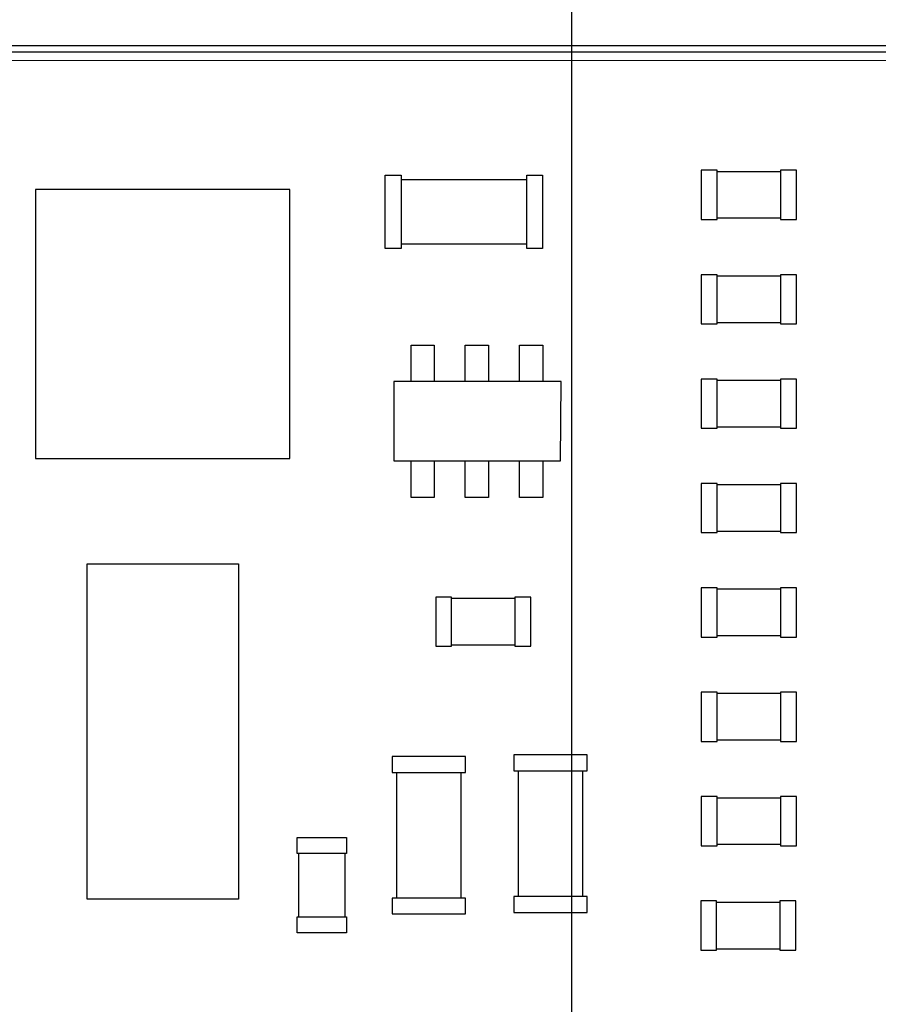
# Model space of a CAD drawing. Header units: millimetres. Extents: x -16 to 538, y -56 to 87.
# Tile 153 of 162: x 441 to 456, y 40 to 57. Entities that reach past the tile are written whole.
import ezdxf

# ---------------------------------------------------------------- set-up
doc = ezdxf.new("R2010")
doc.units = ezdxf.units.MM
doc.header["$LTSCALE"] = 1.21
doc.header["$MEASUREMENT"] = 0
doc.header["$PDMODE"] = 3
doc.header["$PDSIZE"] = 0.3125
doc.layers.get('0').update_dxf_attribs({"linetype": 'CONTINUOUS'})
doc.layers.get('DEFPOINTS').update_dxf_attribs({"linetype": 'CONTINUOUS'})
doc.layers.add('Dim', color=3, linetype='CONTINUOUS', lineweight=25)
doc.styles.get("Standard").update_dxf_attribs({"font": 'txt', "width": 0.8})
doc.dimstyles.get("Standard").update_dxf_attribs({"dimtxt": 0.15625, "dimasz": 0.1875, "dimexe": 0.125, "dimexo": 0.0625, "dimgap": 0.09, "dimtad": 0, "dimtih": 1, "dimtoh": 1, "dimzin": 4, "dimdsep": 46, "dimtxsty": 'STANDARD', "dimblk": '_FILLED', "dimblk1": '_FILLED', "dimblk2": '_FILLED', "dimcen": 0.09, "dimazin": 1, "dimtp": 0.01, "dimtm": 0.01, "dimtfac": 1, "dimtofl": 0, "dimtmove": 0, "dimatfit": 3, "dimldrblk": '_FILLED', "dimfxl": 1, "dimtolj": 1, "dimtzin": 4, "dimarcsym": 0})

# ---------------------------------------------------------------- blocks, each defined once
blk = doc.blocks.new('_FILLED')
at = {"color": 0, "linetype": 'ByBlock'}
blk.add_solid([(0, 0), (-1, 0.1667), (-1, -0.1667)], dxfattribs=at)
blk = doc.blocks.new('*D13')
at = {"color": 0, "linetype": 'ByBlock', "lineweight": -2}
for p, q in [((363.481, 42.948), (363.481, 78.547)), ((489.681, 42.885), (489.681, 78.547)), ((363.481, 78.422), (421.991, 78.422)), ((489.681, 78.422), (431.171, 78.422))]:
    blk.add_line(p, q, dxfattribs=at)
at = {"layer": 'DEFPOINTS', "color": 0, "linetype": 'ByBlock'}
for p in [(363.481, 42.885), (489.681, 42.823)]:
    blk.add_point(p, dxfattribs=at)
at = {"color": 0, "linetype": 'ByBlock', "lineweight": -2, "xscale": 2.54, "yscale": 2.54, "zscale": 2.54, "rotation": 180}
blk.add_blockref('_FILLED', (363.481, 78.422), dxfattribs=at)
at = {"color": 0, "linetype": 'ByBlock', "lineweight": -2, "xscale": 2.54, "yscale": 2.54, "zscale": 2.54}
blk.add_blockref('_FILLED', (489.681, 78.422), dxfattribs=at)
at = {"color": 0, "linetype": 'ByBlock', "lineweight": -2, "insert": (426.581, 78.422), "char_height": 2.5, "attachment_point": 5}
blk.add_mtext('\\A1;126.20', dxfattribs=at)
blk = doc.blocks.new('*D17')
at = {"color": 0, "linetype": 'ByBlock', "lineweight": -2}
for p, q in [((392.581, 37.085), (392.581, 73.098)), ((450.581, 37.085), (450.581, 73.098)), ((392.581, 72.973), (417.824, 72.973)), ((450.581, 72.973), (425.337, 72.973))]:
    blk.add_line(p, q, dxfattribs=at)
at = {"layer": 'DEFPOINTS', "color": 0, "linetype": 'ByBlock'}
for p in [(392.581, 37.023), (450.581, 37.023)]:
    blk.add_point(p, dxfattribs=at)
at = {"color": 0, "linetype": 'ByBlock', "lineweight": -2, "xscale": 2.54, "yscale": 2.54, "zscale": 2.54, "rotation": 180}
blk.add_blockref('_FILLED', (392.581, 72.973), dxfattribs=at)
at = {"color": 0, "linetype": 'ByBlock', "lineweight": -2, "xscale": 2.54, "yscale": 2.54, "zscale": 2.54}
blk.add_blockref('_FILLED', (450.581, 72.973), dxfattribs=at)
at = {"color": 0, "linetype": 'ByBlock', "lineweight": -2, "insert": (421.581, 72.973), "char_height": 2.5, "attachment_point": 5}
blk.add_mtext('\\A1;58.00', dxfattribs=at)

msp = doc.modelspace()

# ---------------------------------------------------------------- linework, layer by layer
at = {"color": 7, "linetype": 'Continuous'}
for p, q in [((436.504, 56.573), (507.711, 56.573)), ((508.421, 56.459), (436.508, 56.459)), ((460.844, 56.317), (439.018, 56.308)), ((447.354, 53.062), (447.354, 54.332)), ((447.354, 54.332), (447.629, 54.332)), ((447.629, 54.332), (447.629, 53.062)), ((449.803, 53.062), (449.803, 54.332)), ((449.803, 54.332), (450.078, 54.332)), ((450.078, 54.332), (450.078, 53.062)), ((452.822, 54.414), (452.822, 53.564)), ((453.097, 54.414), (452.822, 54.414)), ((453.097, 53.564), (453.097, 54.414)), ((454.194, 54.389), (453.097, 54.389)), ((454.194, 54.414), (454.194, 53.564)), ((454.469, 54.414), (454.194, 54.414)), ((454.469, 53.564), (454.469, 54.414)), ((447.629, 54.256), (449.803, 54.256)), ((441.301, 54.08), (441.301, 49.429)), ((445.701, 54.08), (441.301, 54.08)), ((445.701, 49.429), (445.701, 54.08)), ((452.822, 53.564), (453.097, 53.564)), ((453.097, 53.589), (454.194, 53.589)), ((454.194, 53.564), (454.469, 53.564)), ((449.803, 53.138), (447.629, 53.138)), ((447.629, 53.062), (447.354, 53.062)), ((450.078, 53.062), (449.803, 53.062)), ((452.822, 52.608), (452.822, 51.758)), ((453.097, 52.608), (452.822, 52.608)), ((453.097, 51.758), (453.097, 52.608)), ((454.194, 52.583), (453.097, 52.583)), ((454.194, 52.608), (454.194, 51.758)), ((454.469, 52.608), (454.194, 52.608)), ((454.469, 51.758), (454.469, 52.608)), ((453.097, 51.783), (454.194, 51.783)), ((452.822, 51.758), (453.097, 51.758)), ((454.194, 51.758), (454.469, 51.758)), ((447.801, 50.762), (447.801, 51.387)), ((447.801, 51.387), (448.201, 51.387)), ((448.201, 51.387), (448.201, 50.762)), ((448.74, 50.762), (448.74, 51.387)), ((448.74, 51.387), (449.14, 51.387)), ((449.14, 51.387), (449.14, 50.762)), ((449.68, 50.762), (449.68, 51.387)), ((449.68, 51.387), (450.08, 51.387)), ((450.08, 51.387), (450.08, 50.762)), ((447.501, 50.762), (447.501, 49.389)), ((450.401, 50.762), (447.501, 50.762)), ((450.388, 49.389), (450.401, 50.762)), ((452.822, 50.802), (452.822, 49.952)), ((453.097, 50.802), (452.822, 50.802)), ((453.097, 49.952), (453.097, 50.802)), ((454.194, 50.777), (453.097, 50.777)), ((454.194, 50.802), (454.194, 49.952)), ((454.469, 50.802), (454.194, 50.802)), ((454.469, 49.952), (454.469, 50.802)), ((452.822, 49.952), (453.097, 49.952)), ((453.097, 49.977), (454.194, 49.977)), ((454.194, 49.952), (454.469, 49.952)), ((441.301, 49.429), (445.701, 49.429)), ((447.501, 49.389), (450.388, 49.389)), ((447.801, 48.754), (447.801, 49.389)), ((448.201, 49.389), (448.201, 48.754)), ((448.74, 48.754), (448.74, 49.389)), ((449.14, 49.389), (449.14, 48.754)), ((449.68, 48.754), (449.68, 49.389)), ((450.08, 49.389), (450.08, 48.754)), ((452.822, 48.997), (452.822, 48.147)), ((453.097, 48.997), (452.822, 48.997)), ((453.097, 48.147), (453.097, 48.997)), ((454.194, 48.972), (453.097, 48.972)), ((454.194, 48.997), (454.194, 48.147)), ((454.469, 48.997), (454.194, 48.997)), ((454.469, 48.147), (454.469, 48.997)), ((448.201, 48.754), (447.801, 48.754)), ((449.14, 48.754), (448.74, 48.754)), ((450.08, 48.754), (449.68, 48.754)), ((452.822, 48.147), (453.097, 48.147)), ((453.097, 48.172), (454.194, 48.172)), ((454.194, 48.147), (454.469, 48.147)), ((442.195, 41.808), (442.195, 47.608)), ((442.195, 47.608), (444.814, 47.608)), ((444.814, 47.608), (444.814, 41.808)), ((452.822, 47.191), (452.822, 46.341)), ((453.097, 47.191), (452.822, 47.191)), ((453.097, 46.341), (453.097, 47.191)), ((454.194, 47.191), (454.194, 46.341)), ((454.469, 47.191), (454.194, 47.191)), ((454.469, 46.341), (454.469, 47.191)), ((448.227, 47.03), (448.227, 46.18)), ((448.502, 47.03), (448.227, 47.03)), ((448.502, 46.18), (448.502, 47.03)), ((449.599, 47.03), (449.599, 46.18)), ((449.874, 47.03), (449.599, 47.03)), ((449.874, 46.18), (449.874, 47.03)), ((454.194, 47.166), (453.097, 47.166)), ((449.599, 47.005), (448.502, 47.005)), ((452.822, 46.341), (453.097, 46.341)), ((453.097, 46.366), (454.194, 46.366)), ((454.194, 46.341), (454.469, 46.341)), ((448.227, 46.18), (448.502, 46.18)), ((448.502, 46.205), (449.599, 46.205)), ((449.599, 46.18), (449.874, 46.18)), ((452.822, 45.386), (452.822, 44.536)), ((453.097, 45.386), (452.822, 45.386)), ((453.097, 44.536), (453.097, 45.386)), ((454.194, 45.361), (453.097, 45.361)), ((454.194, 45.386), (454.194, 44.536)), ((454.469, 45.386), (454.194, 45.386)), ((454.469, 44.536), (454.469, 45.386)), ((452.822, 44.536), (453.097, 44.536)), ((453.097, 44.561), (454.194, 44.561)), ((454.194, 44.536), (454.469, 44.536)), ((449.58, 44.3), (449.58, 44.025)), ((450.85, 44.3), (449.58, 44.3)), ((450.85, 44.025), (450.85, 44.3)), ((447.475, 44.274), (447.475, 43.999)), ((448.745, 44.274), (447.475, 44.274)), ((448.745, 43.999), (448.745, 44.274)), ((447.475, 43.999), (448.745, 43.999)), ((447.551, 43.999), (447.551, 41.825)), ((448.669, 41.825), (448.669, 43.999)), ((449.58, 44.025), (450.85, 44.025)), ((449.656, 44.025), (449.656, 41.851)), ((450.774, 41.851), (450.774, 44.025)), ((452.822, 43.58), (452.822, 42.73)), ((453.097, 43.58), (452.822, 43.58)), ((453.097, 42.73), (453.097, 43.58)), ((454.194, 43.555), (453.097, 43.555)), ((454.194, 43.58), (454.194, 42.73)), ((454.469, 43.58), (454.194, 43.58)), ((454.469, 42.73), (454.469, 43.58)), ((445.832, 42.596), (445.832, 42.871)), ((445.832, 42.871), (446.682, 42.871)), ((446.682, 42.871), (446.682, 42.596)), ((453.097, 42.755), (454.194, 42.755)), ((446.682, 42.596), (445.832, 42.596)), ((445.857, 41.5), (445.857, 42.596)), ((446.657, 42.596), (446.657, 41.5)), ((452.822, 42.73), (453.097, 42.73)), ((454.194, 42.73), (454.469, 42.73)), ((444.814, 41.808), (442.195, 41.808)), ((447.475, 41.825), (447.475, 41.55)), ((448.745, 41.825), (447.475, 41.825)), ((448.745, 41.55), (448.745, 41.825)), ((449.58, 41.851), (449.58, 41.576)), ((450.85, 41.851), (449.58, 41.851)), ((450.85, 41.576), (450.85, 41.851)), ((452.813, 41.775), (452.813, 40.925)), ((453.088, 41.775), (452.813, 41.775)), ((453.088, 40.925), (453.088, 41.775)), ((454.184, 41.75), (453.088, 41.75)), ((454.184, 41.775), (454.184, 40.925)), ((454.459, 41.775), (454.184, 41.775)), ((454.459, 40.925), (454.459, 41.775)), ((449.58, 41.576), (450.85, 41.576)), ((445.832, 41.225), (445.832, 41.5)), ((445.832, 41.5), (446.682, 41.5)), ((446.682, 41.5), (446.682, 41.225)), ((447.475, 41.55), (448.745, 41.55)), ((446.682, 41.225), (445.832, 41.225)), ((452.813, 40.925), (453.088, 40.925)), ((453.088, 40.95), (454.184, 40.95)), ((454.184, 40.925), (454.459, 40.925))]:
    msp.add_line(p, q, dxfattribs=at)

# ---------------------------------------------------------------- dimensions: what is measured, and where the dimension line sits
at = {"layer": 'Dim'}
for base, p1, p2, picture, middle in [((489.681, 78.422), (363.481, 42.885), (489.681, 42.823), '*D13', (426.581, 78.422)), ((450.581, 72.973), (392.581, 37.023), (450.581, 37.023), '*D17', (421.581, 72.973))]:
    dim = msp.add_linear_dim(base=base, p1=p1, p2=p2, dimstyle='STANDARD', override={"dimtxt": 2.5, "dimasz": 2.54, "dimtih": 0, "dimtoh": 0, "dimzin": 0, "dimcen": 0.198, "dimadec": 0, "dimazin": 0, "dimtp": 0, "dimtm": 0, "dimtdec": 4, "dimtzin": 0}, dxfattribs=at)
    dim.commit()
    dim.dimension.update_dxf_attribs({"geometry": picture, "text_midpoint": middle})

doc.saveas('drawing.dxf')
